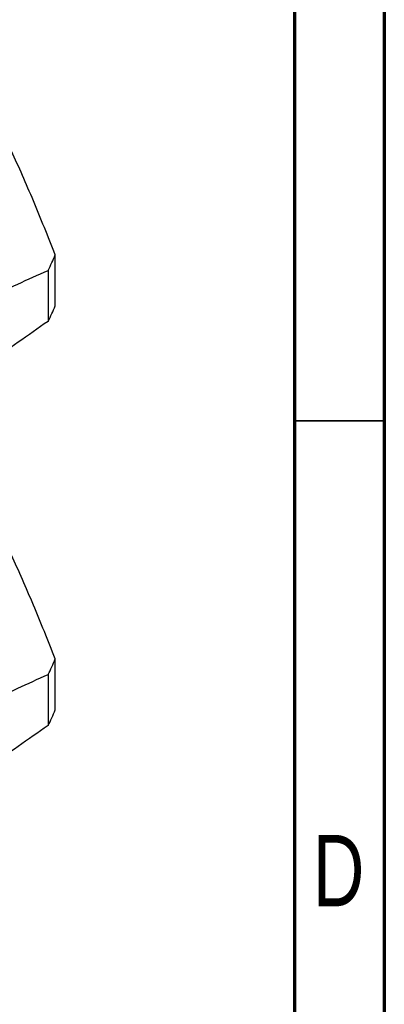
# Model space of a CAD drawing. Header units: millimetres. Extents: x 15 to 415, y 5 to 292.
# Tile 33 of 34: x 395 to 415, y 166 to 221. Entities that reach past the tile are written whole.
import ezdxf

# ---------------------------------------------------------------- set-up
doc = ezdxf.new("R2010")
doc.units = ezdxf.units.MM
doc.layers.add('THICCC', color=7, linetype='Continuous', lineweight=35)
doc.styles.add('SLDTEXTSTYLE0', font='TXT', dxfattribs={"width": 0.75})
doc.dimstyles.new('SLDDIMSTYLE6', dxfattribs={"dimtxt": 0.18, "dimasz": 3.302, "dimexe": 0, "dimexo": 0.0625, "dimgap": 0, "dimtad": 0, "dimtih": 1, "dimtoh": 1, "dimdec": 0, "dimrnd": 1e-09, "dimzin": 0, "dimdsep": 46, "dimtxsty": 'Standard', "dimsah": 1, "dimcen": 0.09, "dimadec": 0, "dimazin": 0, "dimtfac": 3.302, "dimtdec": 0, "dimtofl": 0, "dimtmove": 0, "dimatfit": 3, "dimfxl": 1, "dimfrac": 2, "dimtolj": 1, "dimtzin": 0, "dimarcsym": 0})

msp = doc.modelspace()

# ---------------------------------------------------------------- linework, layer by layer
at = {"color": 7, "linetype": 'Continuous', "lineweight": 70}
for p, q in [((415, 292), (415, 5)), ((410, 287), (410, 10))]:
    msp.add_line(p, q, dxfattribs=at)
at = {"color": 7, "linetype": 'Continuous', "lineweight": 25}
for p, q in [((396.688, 204.9), (396.688, 207.736)), ((396.285, 206.868), (396.285, 204.032)), ((396.688, 182.426), (396.688, 185.262)), ((396.285, 184.394), (396.285, 181.558))]:
    msp.add_line(p, q, dxfattribs=at)
at = {"color": 7, "linetype": 'Continuous', "lineweight": 35}
msp.add_line((410, 198.5), (415, 198.5), dxfattribs=at)
at = {"color": 7, "linetype": 'Continuous', "lineweight": 25}
for centre in [(389.07, 210.746), (389.07, 207.91), (389.07, 188.272), (389.07, 185.436)]:
    msp.add_arc(centre, 8.191, 331.7469, 338.4453, dxfattribs=at)
for points, knots in [([(396.688, 207.736), (396.283, 208.75), (395.474, 210.778), (394.245, 213.55), (393.283, 215.549), (392.732, 216.555), (392.593, 216.809)], [0, 0, 0, 0, 0.297676, 0.595279, 0.897839, 1, 1, 1, 1]), ([(382.86, 199.12), (383.966, 199.9), (386.178, 201.459), (389.535, 203.531), (392.911, 205.351), (395.161, 206.363), (396.285, 206.868)], [0, 0, 0, 0, 0.247965, 0.495868, 0.747902, 1, 1, 1, 1]), ([(396.285, 204.032), (395.179, 203.253), (392.967, 201.693), (389.61, 199.622), (386.234, 197.801), (383.985, 196.79), (382.86, 196.284)], [0, 0, 0, 0, 0.247965, 0.495868, 0.747902, 1, 1, 1, 1]), ([(396.688, 185.262), (396.283, 186.276), (395.474, 188.302), (394.245, 191.083), (393.009, 193.617), (392.186, 195.104), (391.774, 195.847)], [0, 0, 0, 0, 0.247965, 0.495868, 0.747902, 1, 1, 1, 1]), ([(382.86, 176.646), (383.966, 177.426), (386.178, 178.985), (389.535, 181.056), (392.911, 182.877), (395.161, 183.888), (396.285, 184.394)], [0, 0, 0, 0, 0.247965, 0.495868, 0.747902, 1, 1, 1, 1]), ([(396.285, 181.558), (395.179, 180.779), (392.967, 179.219), (389.61, 177.148), (386.234, 175.327), (383.985, 174.316), (382.86, 173.81)], [0, 0, 0, 0, 0.2479648, 0.4958684, 0.7479019, 1, 1, 1, 1])]:
    msp.add_open_spline(points, degree=3, knots=knots, dxfattribs=at)

# ---------------------------------------------------------------- texts
at = {"color": 7, "linetype": 'Continuous', "lineweight": 0, "insert": (412.453, 175.476), "char_height": 3.969, "attachment_point": 2, "style": 'SLDTEXTSTYLE0'}
msp.add_mtext('D', dxfattribs=at)

# ---------------------------------------------------------------- leaders
at = {"layer": 'THICCC'}
msp.add_leader([(397.358, 237.055), (317.199, 209.797), (297.306, 209.797)], dimstyle='SLDDIMSTYLE6', dxfattribs=at)

doc.saveas('drawing.dxf')
